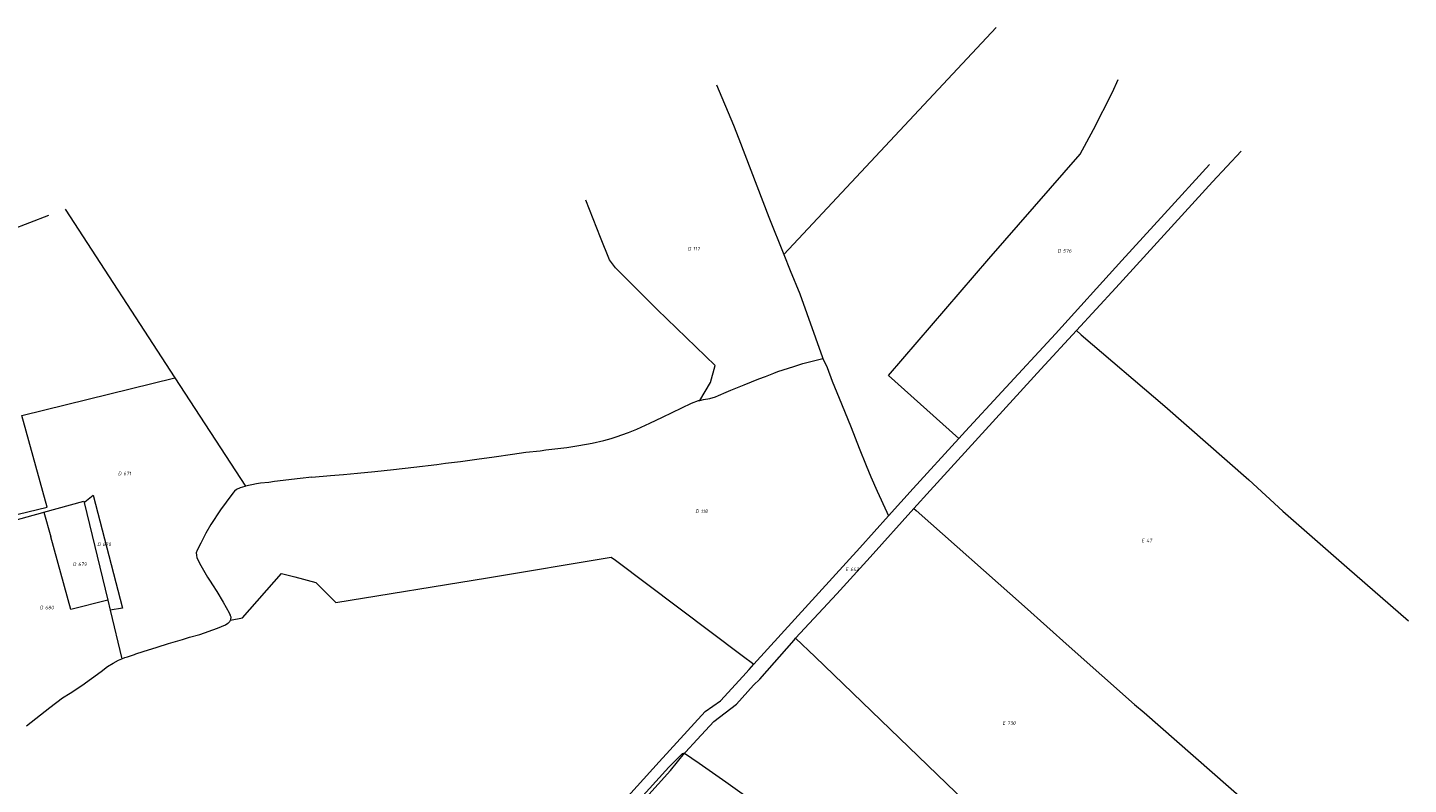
# Model space of a CAD drawing. Header units: metres. Extents: x 154658 to 157381, y 449781 to 452932.
# Tile 52 of 52: x 156478 to 157175, y 452367 to 452749. Entities that reach past the tile are written whole.
import ezdxf
from ezdxf.enums import TextEntityAlignment as Align
from ezdxf.lldxf.tags import DXFTag

# ---------------------------------------------------------------- set-up
doc = ezdxf.new("R2010")
doc.units = ezdxf.units.M
doc.layers.add('B-WE-KG-GRENS_PERCEEL-G', color=150, linetype='KG-PERCEEL', lineweight=18)
doc.layers.add('B-WE-KG-GRENS_PERCEEL-S', color=150, linetype='Continuous', lineweight=25)
doc.styles.add('NLCS-ISO', font='NLCS-ISO.ttf')
doc.styles.get("Standard").update_dxf_attribs({"font": 'verdana.ttf'})
tags = doc.linetypes.add('KG-PERCEEL', pattern='A,5.5,-2,["P",Standard,S=1.8,R=0,X=-0.5,Y=-0.9],-2,5.5,-2,[5,NLCS.SHX,S=0.75,R=0,X=0,Y=0],-2', length=19).pattern_tags.tags
tags[6] = DXFTag(74, 10)

# ---------------------------------------------------------------- blocks, each defined once
blk = doc.blocks.new('SKG-PERCEELNUMMER-SO')
at = {"style": 'NLCS-ISO', "oblique": 10, "flags": 1}
for tag, p in [('GEMEENTECODE', (0, 2.55)), ('PERCEELGROOTTE', (0, -2.45))]:
    blk.add_attdef(tag, text='', height=1.8, dxfattribs=at).set_placement(p, align=Align.MIDDLE_CENTER)
at = {"style": 'NLCS-ISO', "oblique": 10}
blk.add_attdef('SECTIE', text='', height=1.8, dxfattribs=at).set_placement((-0.5, 0), align=Align.MIDDLE_RIGHT)
blk.add_attdef('PERCEELNUMMER', text='', height=1.8, dxfattribs=at).set_placement((0.5, 0), align=Align.MIDDLE_LEFT)

msp = doc.modelspace()

# ---------------------------------------------------------------- linework, layer by layer
at = {"layer": 'B-WE-KG-GRENS_PERCEEL-G', "flags": 128}
for points in [[(156966.713, 452749.193), (156859.595, 452634.794)], [(156947.878, 452541.881), (156912.489, 452573.688), (156963.05, 452632.543), (157009.08, 452685.406), (157015.744, 452697.755), (157025.328, 452716.666), (157028.232, 452723.097)], [(156825.705, 452720.405), (156834.263, 452700), (156836.942, 452693.144), (156852.128, 452653.541), (156859.595, 452634.794)], [(157007.195, 452596.366), (157027.103, 452617.898), (157075.796, 452671.331), (157090.263, 452686.96)], [(156947.878, 452541.881), (156951.288, 452545.582), (156969.606, 452565.514), (156996.719, 452594.762), (157030.108, 452631.685), (157051.563, 452655.276), (157074.348, 452680.148)], [(156824.954, 452578.851), (156795.765, 452606.983), (156774.713, 452627.972), (156771.738, 452632.039), (156767.203, 452643.397), (156759.812, 452662.229)], [(156408.211, 452624.454), (156414.121, 452626.785), (156453.722, 452641.427), (156469.769, 452647.187), (156488.806, 452654.565)], [(156497.122, 452657.575), (156552.42, 452572.604)], [(156859.595, 452634.794), (156862.804, 452626.737), (156867.633, 452614.884), (156879.096, 452582.847), (156879.316, 452582.367)], [(156925.274, 452506.679), (156933.46, 452515.755), (156989.264, 452576.973), (157007.195, 452596.366)], [(157007.195, 452596.366), (157009.535, 452594.256)], [(157009.535, 452594.256), (157051.788, 452558.184), (157094.19, 452521.027), (157111.323, 452505.379), (157143.639, 452477.084), (157174.656, 452449.973)], [(156817.211, 452561.187), (156819.156, 452561.602), (156822.301, 452562.115), (156825.155, 452562.938), (156826.669, 452563.619), (156830.499, 452565.284), (156832.835, 452566.339), (156839.606, 452569.014), (156847.048, 452572.041), (156850.316, 452573.251), (156854.646, 452574.879), (156856.616, 452575.695), (156862.015, 452577.496), (156864.716, 452578.346), (156869.266, 452579.7), (156879.316, 452582.367)], [(156817.211, 452561.187), (156822.593, 452570.166), (156824.954, 452578.851)], [(156879.316, 452582.367), (156881.463, 452577.684), (156884.078, 452570.936), (156888.783, 452559.413), (156893.536, 452547.466), (156897.66, 452536.995), (156901.13, 452528.368), (156903.548, 452522.584), (156906.67, 452515.37), (156911.504, 452504.777), (156912.347, 452502.929)], [(156361.755, 452476.804), (156488.002, 452507.388), (156475.194, 452553.493), (156552.42, 452572.604)], [(156552.42, 452572.604), (156588.06, 452517.839)], [(156621.615, 452522.416), (156630.897, 452523.309), (156637.587, 452523.836), (156644.578, 452524.472), (156653.304, 452525.232), (156662.654, 452526.26), (156673.028, 452527.442), (156684.596, 452528.88), (156688.901, 452529.542), (156696.506, 452530.327), (156704.795, 452531.456), (156713.509, 452532.783), (156722.824, 452534.041), (156729.456, 452535.025), (156736.709, 452535.797), (156739.507, 452536.192), (156744.164, 452536.736), (156750.146, 452537.341), (156756.174, 452538.414), (156762.89, 452539.643), (156768.872, 452540.875), (156770.698, 452541.454), (156772.473, 452541.938), (156775.113, 452542.787), (156781.215, 452544.972), (156785.416, 452546.651), (156787.708, 452547.613), (156791.946, 452549.678), (156798.399, 452552.752), (156808.197, 452557.396), (156813.053, 452559.794), (156816.622, 452561.061), (156817.211, 452561.187)], [(156912.347, 452502.929), (156924.775, 452516.804), (156947.878, 452541.881)], [(156621.615, 452522.416), (156615.671, 452521.776), (156602.705, 452520.239), (156599.921, 452519.792), (156595.685, 452519.368), (156593.599, 452519.058), (156588.06, 452517.839)], [(156588.06, 452517.839), (156587.74, 452517.769), (156585.399, 452517.146), (156583.595, 452516.296), (156582.572, 452515.427), (156581.726, 452514.336), (156578.283, 452509.779), (156575.431, 452505.907), (156570.54, 452498.546), (156568.094, 452494.178), (156565.562, 452489.237), (156563.645, 452485.604), (156563.243, 452484.337), (156563.311, 452483.099), (156563.602, 452481.808), (156565.562, 452477.874), (156567.503, 452474.314), (156568.866, 452471.994), (156570.23, 452469.984), (156571.444, 452468.101), (156573.676, 452464.7), (156576.855, 452459.387), (156579.804, 452454.102), (156580.396, 452452.86)], [(156486.343, 452504.754), (156506.524, 452510.268), (156506.652, 452509.788)], [(156506.652, 452509.788), (156507.047, 452509.967), (156511.239, 452513.33)], [(156506.652, 452509.788), (156506.705, 452509.588), (156518.625, 452460.351)], [(156511.239, 452513.33), (156526.004, 452456.302)], [(156452.95, 452496.276), (156464.274, 452499.022), (156470, 452500.259), (156485.787, 452504.602), (156486.343, 452504.754)], [(156486.343, 452504.754), (156489.806, 452492.322)], [(156844.544, 452428.125), (156897.885, 452486.782), (156912.347, 452502.929)], [(156865.585, 452441.161), (156886.413, 452463.632), (156903.102, 452482.095), (156925.274, 452506.679)], [(156925.274, 452506.679), (156926.414, 452505.666)], [(156926.414, 452505.666), (156981.001, 452457.16), (157003.537, 452437.017), (157036.445, 452407.833)], [(156518.625, 452460.351), (156499.998, 452455.739), (156489.806, 452492.322)], [(156580.574, 452450.357), (156586.55, 452451.467), (156606.223, 452473.915), (156613.026, 452472.105), (156623.576, 452469.263), (156633.718, 452459.193), (156710.11, 452471.751), (156772.553, 452482.152), (156774.678, 452480.557), (156838.623, 452432.568), (156844.544, 452428.125)], [(156518.625, 452460.351), (156519.825, 452455.396)], [(156526.004, 452456.302), (156519.825, 452455.396)], [(156519.825, 452455.396), (156525.764, 452430.862)], [(156580.753, 452451.078), (156580.801, 452451.448), (156580.788, 452451.821), (156580.715, 452452.188), (156580.583, 452452.537), (156580.396, 452452.86)], [(156532.034, 452433.019), (156532.797, 452433.268), (156536.523, 452434.535), (156543.563, 452436.763), (156549.192, 452438.474), (156556.222, 452440.635), (156559.88, 452441.701), (156565.031, 452443.163), (156574.009, 452446.334), (156578.006, 452448.011), (156579.149, 452448.775)], [(156579.149, 452448.775), (156579.521, 452449), (156579.856, 452449.278), (156580.148, 452449.601), (156580.389, 452449.963), (156580.574, 452450.357)], [(156580.574, 452450.357), (156580.686, 452450.712), (156580.753, 452451.078)], [(156809.549, 452383.296), (156810.086, 452383.785), (156815.891, 452390.19), (156824.246, 452399.203), (156835.71, 452408.029), (156844.362, 452417.478), (156847.587, 452420.516), (156864.798, 452440.312), (156865.585, 452441.161)], [(156875.349, 452431.755), (156865.585, 452441.161)], [(156477.645, 452397.028), (156479.935, 452398.861), (156489.405, 452406.199), (156495.776, 452411.062), (156499.698, 452413.425), (156505.475, 452417.326), (156515.208, 452424.397), (156518.524, 452426.933), (156521.255, 452428.688), (156523.985, 452430.11), (156524.871, 452430.494), (156525.764, 452430.862)], [(156525.764, 452430.862), (156527.187, 452431.406), (156528.626, 452431.906), (156532.034, 452433.019)], [(157022.05, 452290.444), (156875.349, 452431.755)], [(156656.417, 452222.361), (156686.604, 452254.581), (156699.618, 452268.616), (156707.332, 452277.109), (156718.31, 452290.093), (156731.933, 452305.312), (156748.333, 452324.074), (156769.886, 452349.186), (156796.797, 452378.819), (156819.963, 452404.261), (156827.749, 452409.581), (156838.926, 452421.92), (156842.179, 452425.461), (156844.544, 452428.125)], [(157036.445, 452407.833), (157041.449, 452403.806), (157092.214, 452359.275)], [(156666.891, 452223.251), (156669.506, 452226.176), (156675.051, 452232.311), (156688.543, 452246.459), (156699.756, 452259.083), (156715.169, 452275.982), (156737.375, 452301.797), (156742.326, 452308.057), (156768.333, 452336.661), (156802.475, 452374.416), (156809.549, 452383.296)], [(156801.685, 452376.257), (156808.255, 452382.971)], [(156809.549, 452383.296), (156808.255, 452382.971)], [(156809.549, 452383.296), (156816.925, 452378.24), (156830.284, 452368.788), (156860.517, 452347.307), (156877.388, 452335.904), (156894.481, 452323.718), (156894.695, 452323.524)], [(156780.356, 452352.757), (156801.685, 452376.257)]]:
    msp.add_lwpolyline(points, dxfattribs=at)

# ---------------------------------------------------------------- block references
at = {"layer": 'B-WE-KG-GRENS_PERCEEL-S'}
for p, values in [((156813.363, 452637.646), {'PERCEELNUMMER': '117', 'SECTIE': 'D'}), ((156999.922, 452636.575), {'PERCEELNUMMER': '576', 'SECTIE': 'D'}), ((156525.994, 452524.312), {'PERCEELNUMMER': '671', 'SECTIE': 'D'}), ((156817.201, 452505.241), {'PERCEELNUMMER': '118', 'SECTIE': 'D'}), ((156515.506, 452488.591), {'PERCEELNUMMER': '670', 'SECTIE': 'D'}), ((157041.954, 452490.494), {'PERCEELNUMMER': '47', 'SECTIE': 'E'}), ((156503.158, 452478.512), {'PERCEELNUMMER': '679', 'SECTIE': 'D'}), ((156892.648, 452476), {'PERCEELNUMMER': '642', 'SECTIE': 'E'}), ((156486.498, 452456.672), {'PERCEELNUMMER': '680', 'SECTIE': 'D'}), ((156971.83, 452398.421), {'PERCEELNUMMER': '730', 'SECTIE': 'E'})]:
    msp.add_blockref('SKG-PERCEELNUMMER-SO', p, dxfattribs=at).add_auto_attribs(values)

doc.saveas('drawing.dxf')
